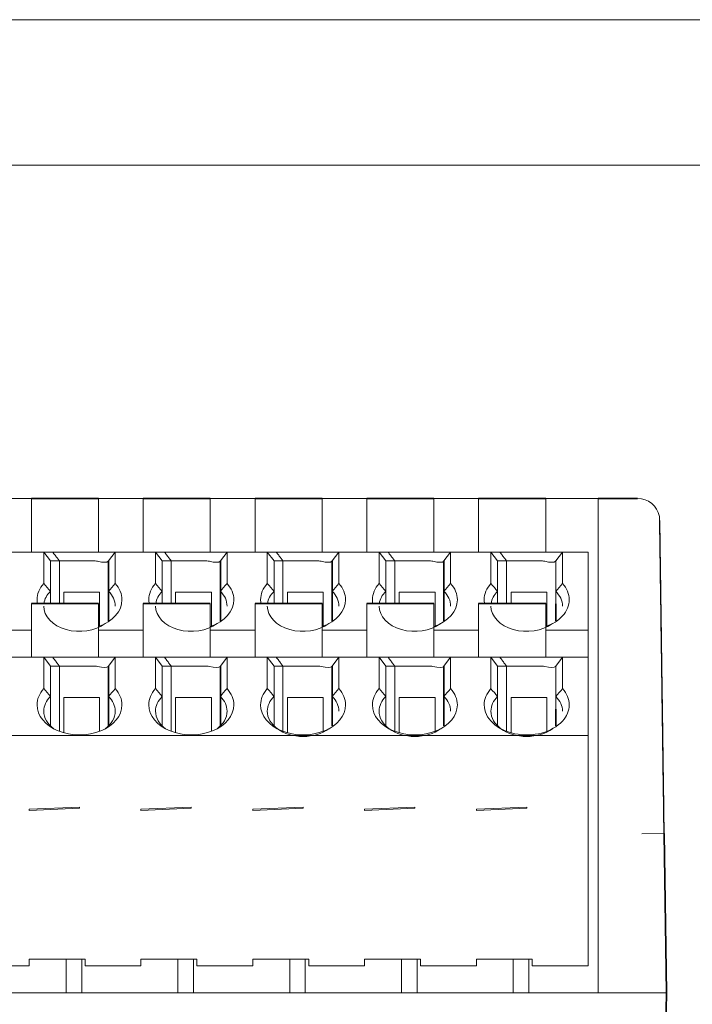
# Model space of a CAD drawing. Header units: millimetres. Extents: x -21323 to 21581, y 0 to 297.
# Tile 10 of 11: x 124 to 155, y 253 to 297. Entities that reach past the tile are written whole.
import ezdxf

# ---------------------------------------------------------------- set-up
doc = ezdxf.new("R2010")
doc.units = ezdxf.units.MM
doc.layers.add('1', color=7, linetype='Continuous')
doc.layers.add('125', color=7, linetype='Continuous')

msp = doc.modelspace()

# ---------------------------------------------------------------- linework, layer by layer
at = {"layer": '1', "color": 7, "linetype": 'Continuous', "lineweight": 18}
for p, q in [((124.949, 275.604), (122.95, 275.604)), ((124.95, 275.604), (124.95, 275.304)), ((124.95, 275.604), (127.95, 275.604)), ((129.949, 275.604), (127.949, 275.604)), ((127.95, 275.304), (127.95, 275.604)), ((129.95, 275.604), (129.95, 275.304)), ((129.95, 275.604), (132.95, 275.604)), ((132.95, 275.304), (132.95, 275.604)), ((134.949, 275.604), (132.95, 275.604)), ((134.95, 275.604), (134.95, 275.304)), ((134.95, 275.604), (137.95, 275.604)), ((139.95, 275.604), (137.949, 275.604)), ((137.95, 275.304), (137.95, 275.604)), ((139.95, 275.604), (139.95, 275.304)), ((139.95, 275.604), (142.95, 275.604)), ((144.949, 275.604), (142.949, 275.604)), ((142.95, 275.304), (142.95, 275.604)), ((144.95, 275.604), (144.95, 275.304)), ((144.95, 275.604), (147.95, 275.604)), ((147.95, 275.304), (147.95, 275.604)), ((150.3, 275.604), (147.95, 275.604)), ((150.3, 275.604), (152.055, 275.604)), ((150.3, 260.604), (150.3, 275.604)), ((124.95, 273.204), (124.95, 275.304)), ((127.95, 275.304), (127.95, 273.204)), ((129.95, 273.204), (129.95, 275.304)), ((132.95, 275.304), (132.95, 273.204)), ((134.95, 273.204), (134.95, 275.304)), ((137.95, 275.304), (137.95, 273.204)), ((139.95, 273.204), (139.95, 275.304)), ((142.95, 275.304), (142.95, 273.204)), ((144.95, 273.204), (144.95, 275.304)), ((147.95, 275.304), (147.95, 273.204)), ((123.7, 273.204), (125.5, 273.204)), ((125.9, 273.204), (125.5, 273.204)), ((125.8, 272.804), (125.5, 273.204)), ((125.5, 271.796), (125.5, 273.204)), ((125.9, 273.204), (128.22, 273.204)), ((128.22, 273.204), (128.7, 273.204)), ((128.4, 272.804), (128.7, 273.204)), ((128.7, 273.204), (130.5, 273.204)), ((128.7, 273.204), (128.7, 271.796)), ((130.9, 273.204), (130.5, 273.204)), ((130.8, 272.804), (130.5, 273.204)), ((130.5, 271.796), (130.5, 273.204)), ((130.9, 273.204), (133.22, 273.204)), ((133.22, 273.204), (133.7, 273.204)), ((133.4, 272.804), (133.7, 273.204)), ((133.7, 273.204), (135.5, 273.204)), ((133.7, 273.204), (133.7, 271.796)), ((135.9, 273.204), (135.5, 273.204)), ((135.8, 272.804), (135.5, 273.204)), ((135.5, 271.796), (135.5, 273.204)), ((135.9, 273.204), (138.22, 273.204)), ((138.22, 273.204), (138.7, 273.204)), ((138.4, 272.804), (138.7, 273.204)), ((138.7, 273.204), (140.5, 273.204)), ((138.7, 273.204), (138.7, 271.796)), ((140.9, 273.204), (140.5, 273.204)), ((140.8, 272.804), (140.5, 273.204)), ((140.5, 271.796), (140.5, 273.204)), ((140.9, 273.204), (143.22, 273.204)), ((143.22, 273.204), (143.7, 273.204)), ((143.4, 272.804), (143.7, 273.204)), ((143.7, 273.204), (145.5, 273.204)), ((143.7, 273.204), (143.7, 271.796)), ((145.9, 273.204), (145.5, 273.204)), ((145.8, 272.804), (145.5, 273.204)), ((145.5, 271.796), (145.5, 273.204)), ((145.9, 273.204), (148.22, 273.204)), ((148.22, 273.204), (148.7, 273.204)), ((148.4, 272.804), (148.7, 273.204)), ((148.7, 273.204), (149.85, 273.204)), ((148.7, 273.204), (148.7, 271.796)), ((149.85, 269.704), (149.85, 273.204)), ((126.2, 272.804), (125.8, 272.804)), ((125.8, 271.449), (125.8, 272.804)), ((126.2, 272.804), (127.8, 272.804)), ((126.2, 270.904), (126.2, 272.804)), ((128.4, 272.804), (128.4, 271.449)), ((131.2, 272.804), (130.8, 272.804)), ((130.8, 271.449), (130.8, 272.804)), ((131.2, 272.804), (132.8, 272.804)), ((131.2, 270.904), (131.2, 272.804)), ((133.4, 272.804), (133.4, 271.449)), ((136.2, 272.804), (135.8, 272.804)), ((135.8, 271.449), (135.8, 272.804)), ((136.2, 272.804), (137.8, 272.804)), ((136.2, 270.904), (136.2, 272.804)), ((138.4, 272.804), (138.4, 271.449)), ((141.2, 272.804), (140.8, 272.804)), ((140.8, 271.449), (140.8, 272.804)), ((141.2, 272.804), (142.8, 272.804)), ((141.2, 270.904), (141.2, 272.804)), ((143.4, 272.804), (143.4, 271.449)), ((146.2, 272.804), (145.8, 272.804)), ((145.8, 271.449), (145.8, 272.804)), ((146.2, 272.804), (147.8, 272.804)), ((146.2, 270.904), (146.2, 272.804)), ((148.4, 271.449), (148.4, 272.804)), ((125.8, 270.904), (125.8, 271.449)), ((128, 271.404), (126.4, 271.404)), ((126.4, 271.404), (126.4, 270.904)), ((128, 270.09), (128, 271.404)), ((128.4, 271.449), (128.4, 270.13)), ((130.8, 270.904), (130.8, 271.449)), ((131.4, 271.404), (131.4, 270.904)), ((133, 271.404), (131.4, 271.404)), ((133, 270.09), (133, 271.404)), ((133.4, 271.449), (133.4, 270.13)), ((135.8, 270.904), (135.8, 271.449)), ((136.4, 271.404), (136.4, 270.904)), ((138, 271.404), (136.4, 271.404)), ((138, 270.09), (138, 271.404)), ((138.4, 271.449), (138.4, 270.13)), ((140.8, 270.904), (140.8, 271.449)), ((143, 271.404), (141.4, 271.404)), ((141.4, 271.404), (141.4, 270.904)), ((143, 270.09), (143, 271.404)), ((143.4, 271.449), (143.4, 270.13)), ((145.8, 270.904), (145.8, 271.449)), ((146.4, 271.404), (146.4, 270.904)), ((148, 271.404), (146.4, 271.404)), ((148, 270.09), (148, 271.404)), ((148.4, 271.449), (148.4, 270.13)), ((124.95, 270.904), (124.95, 270.604)), ((124.95, 270.904), (127.95, 270.904)), ((127.95, 270.604), (127.95, 270.904)), ((129.95, 270.904), (129.95, 270.604)), ((129.95, 270.904), (132.95, 270.904)), ((132.95, 270.604), (132.95, 270.904)), ((134.95, 270.904), (134.95, 270.604)), ((134.95, 270.904), (137.95, 270.904)), ((137.95, 270.604), (137.95, 270.904)), ((139.95, 270.904), (139.95, 270.604)), ((139.95, 270.904), (142.95, 270.904)), ((142.95, 270.604), (142.95, 270.904)), ((144.95, 270.904), (144.95, 270.604)), ((144.95, 270.904), (147.95, 270.904)), ((147.95, 270.604), (147.95, 270.904)), ((124.95, 268.504), (124.95, 270.604)), ((127.95, 270.604), (127.95, 268.504)), ((129.95, 268.504), (129.95, 270.604)), ((132.95, 270.604), (132.95, 268.504)), ((134.95, 268.504), (134.95, 270.604)), ((137.95, 270.604), (137.95, 268.504)), ((139.95, 268.504), (139.95, 270.604)), ((142.95, 270.604), (142.95, 268.504)), ((144.95, 268.504), (144.95, 270.604)), ((147.95, 270.604), (147.95, 268.504)), ((128, 269.889), (128, 270.09)), ((133, 269.889), (133, 270.09)), ((138, 269.889), (138, 270.09)), ((143, 269.889), (143, 270.09)), ((148, 269.889), (148, 270.09)), ((124.95, 269.704), (122.95, 269.704)), ((129.95, 269.704), (127.95, 269.704)), ((134.95, 269.704), (132.95, 269.704)), ((139.95, 269.704), (137.95, 269.704)), ((144.95, 269.704), (142.95, 269.704)), ((149.85, 269.704), (147.95, 269.704)), ((149.85, 269.704), (149.85, 268.504)), ((123.7, 268.504), (125.5, 268.504)), ((125.9, 268.504), (125.5, 268.504)), ((125.8, 268.104), (125.5, 268.504)), ((125.5, 267.096), (125.5, 268.504)), ((125.9, 268.504), (128.22, 268.504)), ((128.22, 268.504), (128.7, 268.504)), ((128.4, 268.104), (128.7, 268.504)), ((128.7, 268.504), (130.5, 268.504)), ((128.7, 268.504), (128.7, 267.096)), ((130.9, 268.504), (130.5, 268.504)), ((130.8, 268.104), (130.5, 268.504)), ((130.5, 267.096), (130.5, 268.504)), ((130.9, 268.504), (133.22, 268.504)), ((133.22, 268.504), (133.7, 268.504)), ((133.4, 268.104), (133.7, 268.504)), ((133.7, 268.504), (135.5, 268.504)), ((133.7, 268.504), (133.7, 267.096)), ((135.9, 268.504), (135.5, 268.504)), ((135.8, 268.104), (135.5, 268.504)), ((135.5, 267.096), (135.5, 268.504)), ((135.9, 268.504), (138.22, 268.504)), ((138.22, 268.504), (138.7, 268.504)), ((138.4, 268.104), (138.7, 268.504)), ((138.7, 268.504), (140.5, 268.504)), ((138.7, 268.504), (138.7, 267.096)), ((140.9, 268.504), (140.5, 268.504)), ((140.8, 268.104), (140.5, 268.504)), ((140.5, 267.096), (140.5, 268.504)), ((140.9, 268.504), (143.22, 268.504)), ((143.22, 268.504), (143.7, 268.504)), ((143.4, 268.104), (143.7, 268.504)), ((143.7, 268.504), (145.5, 268.504)), ((143.7, 268.504), (143.7, 267.096)), ((145.9, 268.504), (145.5, 268.504)), ((145.8, 268.104), (145.5, 268.504)), ((145.5, 267.096), (145.5, 268.504)), ((145.9, 268.504), (148.22, 268.504)), ((148.22, 268.504), (148.7, 268.504)), ((148.4, 268.104), (148.7, 268.504)), ((148.7, 268.504), (149.85, 268.504)), ((148.7, 268.504), (148.7, 267.096)), ((149.85, 265.004), (149.85, 268.504)), ((125.8, 268.104), (126.2, 268.104)), ((125.8, 266.749), (125.8, 268.104)), ((127.8, 268.104), (126.2, 268.104)), ((126.2, 265.189), (126.2, 268.104)), ((128.4, 268.104), (128.4, 266.749)), ((130.8, 268.104), (131.2, 268.104)), ((130.8, 266.749), (130.8, 268.104)), ((132.8, 268.104), (131.2, 268.104)), ((131.2, 265.189), (131.2, 268.104)), ((133.4, 268.104), (133.4, 266.749)), ((135.8, 268.104), (136.2, 268.104)), ((135.8, 266.749), (135.8, 268.104)), ((137.8, 268.104), (136.2, 268.104)), ((136.2, 265.189), (136.2, 268.104)), ((138.4, 268.104), (138.4, 266.749)), ((140.8, 268.104), (141.2, 268.104)), ((140.8, 266.749), (140.8, 268.104)), ((142.8, 268.104), (141.2, 268.104)), ((141.2, 265.189), (141.2, 268.104)), ((143.4, 268.104), (143.4, 266.749)), ((145.8, 268.104), (146.2, 268.104)), ((145.8, 266.749), (145.8, 268.104)), ((147.8, 268.104), (146.2, 268.104)), ((146.2, 265.189), (146.2, 268.104)), ((148.4, 266.749), (148.4, 268.104)), ((125.8, 265.43), (125.8, 266.749)), ((128.4, 266.749), (128.4, 265.43)), ((130.8, 265.43), (130.8, 266.749)), ((133.4, 266.749), (133.4, 265.43)), ((135.8, 265.43), (135.8, 266.749)), ((138.4, 266.749), (138.4, 265.43)), ((140.8, 265.43), (140.8, 266.749)), ((143.4, 266.749), (143.4, 265.43)), ((145.8, 265.43), (145.8, 266.749)), ((148.4, 266.749), (148.4, 265.43)), ((126.4, 266.704), (126.4, 265.39)), ((128, 266.704), (126.4, 266.704)), ((128, 265.39), (128, 266.704)), ((133, 266.704), (131.4, 266.704)), ((131.4, 266.704), (131.4, 265.39)), ((133, 265.39), (133, 266.704)), ((138, 266.704), (136.4, 266.704)), ((136.4, 266.704), (136.4, 265.39)), ((138, 265.39), (138, 266.704)), ((141.4, 266.704), (141.4, 265.39)), ((143, 266.704), (141.4, 266.704)), ((143, 265.39), (143, 266.704)), ((148, 266.704), (146.4, 266.704)), ((146.4, 266.704), (146.4, 265.39)), ((148, 265.39), (148, 266.704)), ((98.65, 265.004), (149.85, 265.004)), ((126.4, 265.39), (126.4, 265.123)), ((128, 265.189), (128, 265.39)), ((131.4, 265.39), (131.4, 265.123)), ((133, 265.189), (133, 265.39)), ((136.4, 265.39), (136.4, 265.123)), ((138, 265.189), (138, 265.39)), ((141.4, 265.39), (141.4, 265.123)), ((143, 265.189), (143, 265.39)), ((146.4, 265.39), (146.4, 265.123)), ((148, 265.189), (148, 265.39)), ((149.85, 265.004), (149.85, 254.704)), ((127.1, 261.804), (124.85, 261.704)), ((124.85, 261.654), (127.1, 261.754)), ((124.85, 261.704), (124.85, 261.654)), ((127.1, 261.804), (127.1, 261.754)), ((132.1, 261.804), (129.85, 261.704)), ((129.85, 261.654), (132.1, 261.754)), ((129.85, 261.704), (129.85, 261.654)), ((132.1, 261.804), (132.1, 261.754)), ((137.1, 261.804), (134.85, 261.704)), ((134.85, 261.654), (137.1, 261.754)), ((134.85, 261.704), (134.85, 261.654)), ((137.1, 261.804), (137.1, 261.754)), ((142.1, 261.804), (139.85, 261.704)), ((139.85, 261.654), (142.1, 261.754)), ((139.85, 261.704), (139.85, 261.654)), ((142.1, 261.804), (142.1, 261.754)), ((147.1, 261.804), (144.85, 261.704)), ((144.85, 261.654), (147.1, 261.754)), ((144.85, 261.704), (144.85, 261.654)), ((147.1, 261.804), (147.1, 261.754)), ((150.3, 260.604), (150.3, 253.504)), ((153.25, 260.618), (152.25, 260.604)), ((153.25, 260.618), (153.35, 253.504)), ((124.85, 255.004), (124.85, 254.704)), ((124.85, 255.004), (127.35, 255.004)), ((126.5, 255.004), (126.5, 253.589)), ((127.2, 255.004), (127.2, 253.589)), ((127.35, 255.004), (127.35, 254.704)), ((129.85, 255.004), (129.85, 254.704)), ((129.85, 255.004), (132.35, 255.004)), ((131.5, 255.004), (131.5, 253.589)), ((132.2, 255.004), (132.2, 253.589)), ((132.35, 255.004), (132.35, 254.704)), ((134.85, 255.004), (134.85, 254.704)), ((134.85, 255.004), (137.35, 255.004)), ((136.5, 255.004), (136.5, 253.589)), ((137.2, 255.004), (137.2, 253.589)), ((137.35, 255.004), (137.35, 254.704)), ((139.85, 255.004), (139.85, 254.704)), ((139.85, 255.004), (142.35, 255.004)), ((141.5, 255.004), (141.5, 253.589)), ((142.2, 255.004), (142.2, 253.589)), ((142.35, 255.004), (142.35, 254.704)), ((144.85, 255.004), (144.85, 254.704)), ((144.85, 255.004), (147.35, 255.004)), ((146.5, 255.004), (146.5, 253.589)), ((147.2, 255.004), (147.2, 253.589)), ((147.35, 255.004), (147.35, 254.704)), ((122.35, 254.704), (124.85, 254.704)), ((127.35, 254.704), (129.85, 254.704)), ((132.35, 254.704), (134.85, 254.704)), ((137.35, 254.704), (139.85, 254.704)), ((142.35, 254.704), (144.85, 254.704)), ((147.35, 254.704), (149.85, 254.704)), ((126.5, 253.589), (126.5, 253.504)), ((127.2, 253.504), (127.2, 253.589)), ((131.5, 253.589), (131.5, 253.504)), ((132.2, 253.504), (132.2, 253.589)), ((136.5, 253.589), (136.5, 253.504)), ((137.2, 253.504), (137.2, 253.589)), ((141.5, 253.589), (141.5, 253.504)), ((142.2, 253.504), (142.2, 253.589)), ((146.5, 253.589), (146.5, 253.504)), ((147.2, 253.504), (147.2, 253.589)), ((96.45, 253.504), (152.349, 253.504)), ((150.3, 253.504), (152.349, 253.504)), ((153.35, 253.504), (152.349, 253.504)), ((152.943, 230.204), (153.349, 253.504))]:
    msp.add_line(p, q, dxfattribs=at)
at = {"layer": '1', "color": 92, "linetype": 'Continuous', "lineweight": 35}
for p, q in [((127.95, 275.604), (124.95, 275.604)), ((132.95, 275.604), (129.95, 275.604)), ((137.95, 275.604), (134.95, 275.604)), ((142.95, 275.604), (139.95, 275.604)), ((147.95, 275.604), (144.95, 275.604)), ((150.3, 275.604), (152.055, 275.604)), ((128.389, 272.791), (128.4, 272.804)), ((128.4, 270.883), (128.4, 272.804)), ((133.389, 272.791), (133.4, 272.804)), ((133.4, 270.883), (133.4, 272.804)), ((138.389, 272.791), (138.4, 272.804)), ((138.4, 270.883), (138.4, 272.804)), ((143.389, 272.791), (143.4, 272.804)), ((143.4, 270.883), (143.4, 272.804)), ((148.389, 272.791), (148.4, 272.804)), ((127.95, 270.904), (124.95, 270.904)), ((128.4, 270.13), (128.4, 270.883)), ((132.95, 270.904), (129.95, 270.904)), ((133.4, 270.13), (133.4, 270.883)), ((137.95, 270.904), (134.95, 270.904)), ((138.4, 270.13), (138.4, 270.883)), ((142.95, 270.904), (139.95, 270.904)), ((143.4, 270.13), (143.4, 270.883)), ((147.95, 270.904), (144.95, 270.904)), ((148.4, 270.13), (148.4, 270.883)), ((128.389, 268.091), (128.4, 268.104)), ((128.4, 266.183), (128.4, 268.104)), ((133.389, 268.091), (133.4, 268.104)), ((133.4, 266.183), (133.4, 268.104)), ((138.389, 268.091), (138.4, 268.104)), ((138.4, 266.183), (138.4, 268.104)), ((143.389, 268.091), (143.4, 268.104)), ((143.4, 266.183), (143.4, 268.104)), ((148.389, 268.091), (148.4, 268.104)), ((128.4, 265.43), (128.4, 266.183)), ((133.4, 265.43), (133.4, 266.183)), ((138.4, 265.43), (138.4, 266.183)), ((143.4, 265.43), (143.4, 266.183)), ((148.4, 265.43), (148.4, 266.183)), ((153.25, 260.618), (153.35, 253.504)), ((152.943, 230.204), (153.349, 253.504))]:
    msp.add_line(p, q, dxfattribs=at)
at = {"layer": '1', "color": 7, "linetype": 'Continuous', "lineweight": 18}
msp.add_arc((152.055, 274.604), 1, 11.0874, 90, dxfattribs=at)
for centre, major_axis, ratio, start_param, end_param in [((127.8, 273.004), (0.597, -0.199), 0.276984, 4.98859, 6.191119), ((132.8, 273.004), (0.597, -0.199), 0.276984, 4.98859, 6.191119), ((137.8, 273.004), (0.597, -0.199), 0.276984, 4.98859, 6.191119), ((142.8, 273.004), (0.597, -0.199), 0.276984, 4.98859, 6.191119), ((147.8, 273.004), (0.597, -0.199), 0.276984, 4.98859, 6.191116), ((127.1, 271.072), (-1.9, 0), 0.707107, 5.713587, 6.283185), ((-10511.512, 10299.74), (10638.743, -10030.376), 0.001988, 0.018385, 0.020012), ((10679.845, 10218.791), (-10552.877, -9949.426), 0.001996, 6.263092, 6.264726), ((127.1, 271.072), (-1.9, 0), 0.707107, 3.141593, 3.711192), ((132.1, 271.072), (-1.9, 0), 0.707107, 5.713587, 6.283185), ((-10478.334, 10273.176), (10610.565, -10003.812), 0.001991, 0.018409, 0.020039), ((10582.311, 10122.128), (-10450.343, -9852.763), 0.002006, 6.262993, 6.264636), ((132.1, 271.072), (-1.9, 0), 0.707107, 3.141593, 3.711192), ((137.1, 271.072), (-1.9, 0), 0.707107, 5.713587, 6.283185), ((-10366.337, 10172.305), (10503.568, -9902.941), 0.002001, 0.018503, 0.020141), ((10771.222, 10295.508), (-10634.253, -10026.143), 0.001988, 6.263169, 6.264797), ((137.1, 271.072), (-1.9, 0), 0.707107, 3.141593, 3.711192), ((142.1, 271.072), (-1.9, 0), 0.707107, 5.713587, 6.283185), ((-10466.656, 10271.595), (10608.887, -10002.23), 0.001991, 0.018411, 0.020041), ((10776.473, 10295.745), (-10634.505, -10026.38), 0.001988, 6.263169, 6.264797), ((142.1, 271.072), (-1.9, 0), 0.707107, 3.141593, 3.711192), ((147.1, 271.072), (-1.9, 0), 0.707107, 5.713587, 6.283185), ((-10486.813, 10295.311), (10634.044, -10025.946), 0.001988, 0.018389, 0.020017), ((10779.469, 10293.856), (-10632.501, -10024.491), 0.001988, 6.263167, 6.264795), ((147.1, 271.072), (-1.9, 0), 0.707107, 3.141593, 3.711192), ((127.1, 270.789), (-1.6, 0), 0.707107, 5.660823, 6.18142), ((127.1, 270.789), (-1.6, 0), 0.707107, 3.141593, 3.763958), ((132.1, 270.789), (-1.6, 0), 0.707107, 5.660823, 6.18142), ((132.1, 270.789), (-1.6, 0), 0.707107, 3.141593, 3.763958), ((137.1, 270.789), (-1.6, 0), 0.707107, 5.660823, 6.18142), ((137.1, 270.789), (-1.6, 0), 0.707107, 3.141593, 3.763958), ((142.1, 270.789), (-1.6, 0), 0.707107, 5.660823, 6.18142), ((142.1, 270.789), (-1.6, 0), 0.707107, 3.141593, 3.763958), ((147.1, 270.789), (-1.6, 0), 0.707107, 5.660823, 6.181419), ((147.1, 270.789), (-1.6, 0), 0.707107, 3.141593, 3.763959), ((127.1, 271.072), (-1.9, 0), 0.707107, 0, 0.12532), ((127.1, 270.789), (-1.6, 0), 0.707107, 0, 2.372737), ((127.1, 271.072), (-1.9, 0), 0.707107, 2.034623, 3.141593), ((132.1, 271.072), (-1.9, 0), 0.707107, 0, 0.12532), ((132.1, 270.789), (-1.6, 0), 0.707107, 0, 2.372737), ((132.1, 271.072), (-1.9, 0), 0.707107, 2.034623, 3.141593), ((137.1, 271.072), (-1.9, 0), 0.707107, 0, 0.12532), ((137.1, 270.789), (-1.6, 0), 0.707107, 0, 2.372737), ((137.1, 271.072), (-1.9, 0), 0.707107, 2.034623, 3.141593), ((142.1, 271.072), (-1.9, 0), 0.707107, 0, 0.12532), ((142.1, 270.789), (-1.6, 0), 0.707107, 0, 2.372737), ((142.1, 271.072), (-1.9, 0), 0.707107, 2.034623, 3.141593), ((147.1, 271.072), (-1.9, 0), 0.707107, 0, 0.125304), ((147.1, 270.789), (-1.6, 0), 0.707107, 0, 2.372737), ((147.1, 271.072), (-1.9, 0), 0.707107, 2.571982, 3.141593), ((147.1, 271.072), (-1.9, 0), 0.707107, 2.034599, 2.571982), ((127.8, 268.304), (0.597, -0.199), 0.276984, 4.98859, 6.19112), ((132.8, 268.304), (0.597, -0.199), 0.276984, 4.98859, 6.19112), ((137.8, 268.304), (0.597, -0.199), 0.276984, 4.98859, 6.19112), ((142.8, 268.304), (0.597, -0.199), 0.276984, 4.98859, 6.19112), ((147.8, 268.304), (0.597, -0.199), 0.276984, 4.98859, 6.191113), ((127.1, 266.372), (-1.9, 0), 0.707107, 5.713587, 6.283185), ((-10429.316, 10217.551), (10556.547, -9952.886), 0.001996, 0.018456, 0.02009), ((127.1, 266.089), (-1.6, 0), 0.707107, 5.660823, 6.283185), ((10788.526, 10316.549), (-10661.558, -10051.885), 0.001986, 6.263194, 6.26482), ((127.1, 266.089), (-1.6, 0), 0.707107, 3.141593, 3.763958), ((127.1, 266.372), (-1.9, 0), 0.707107, 3.141593, 3.711192), ((132.1, 266.372), (-1.9, 0), 0.707107, 5.713587, 6.283185), ((-10424.616, 10217.834), (10556.847, -9953.169), 0.001996, 0.018456, 0.02009), ((132.1, 266.089), (-1.6, 0), 0.707107, 5.660823, 6.283185), ((10609.169, 10142.748), (-10477.201, -9878.083), 0.002003, 6.263019, 6.264659), ((132.1, 266.089), (-1.6, 0), 0.707107, 3.141593, 3.763958), ((132.1, 266.372), (-1.9, 0), 0.707107, 3.141593, 3.711192), ((137.1, 266.372), (-1.9, 0), 0.707107, 5.713587, 6.283185), ((-10443.184, 10240.052), (10580.414, -9975.387), 0.001993, 0.018435, 0.020067), ((137.1, 266.089), (-1.6, 0), 0.707107, 5.660823, 6.283185), ((10671.713, 10196.997), (-10534.744, -9932.332), 0.001998, 6.263074, 6.26471), ((137.1, 266.089), (-1.6, 0), 0.707107, 3.141593, 3.763958), ((137.1, 266.372), (-1.9, 0), 0.707107, 3.141593, 3.711192), ((142.1, 266.372), (-1.9, 0), 0.707107, 5.713587, 6.283185), ((-10519.854, 10317.046), (10662.085, -10052.381), 0.001986, 0.018365, 0.01999), ((142.1, 266.089), (-1.6, 0), 0.707107, 5.660823, 6.283185), ((10852.326, 10362.555), (-10710.358, -10097.891), 0.001981, 6.26324, 6.264862), ((142.1, 266.089), (-1.6, 0), 0.707107, 3.141593, 3.763958), ((142.1, 266.372), (-1.9, 0), 0.707107, 3.141593, 3.711192), ((147.1, 266.372), (-1.9, 0), 0.707107, 5.713587, 6.283185), ((-10357.533, 10168.733), (10504.764, -9904.069), 0.002001, 0.018502, 0.02014), ((147.1, 266.089), (-1.6, 0), 0.707107, 5.660823, 6.283185), ((10779.347, 10289.04), (-10632.378, -10024.376), 0.001988, 6.263167, 6.264795), ((147.1, 266.089), (-1.6, 0), 0.707107, 3.141593, 3.76396), ((147.1, 266.372), (-1.9, 0), 0.707107, 3.141593, 3.711192), ((127.1, 266.372), (-1.9, 0), 0.707107, 0, 3.141593), ((132.1, 266.372), (-1.9, 0), 0.707107, 0, 3.141593), ((137.1, 266.372), (-1.9, 0), 0.707107, 0, 3.141593), ((142.1, 266.372), (-1.9, 0), 0.707107, 0, 3.141593), ((147.1, 266.372), (-1.9, 0), 0.707107, 0, 2.571982), ((147.1, 266.372), (-1.9, 0), 0.707107, 2.571982, 3.141593), ((127.1, 266.089), (-1.6, 0), 0.707107, 0, 0.768856), ((127.1, 266.089), (-1.6, 0), 0.707107, 2.372737, 3.141593), ((132.1, 266.089), (-1.6, 0), 0.707107, 0, 0.768856), ((132.1, 266.089), (-1.6, 0), 0.707107, 2.372737, 3.141593), ((137.1, 266.089), (-1.6, 0), 0.707107, 0, 0.768856), ((142.1, 266.089), (-1.6, 0), 0.707107, 0, 0.768856), ((147.1, 266.089), (-1.6, 0), 0.707107, 0, 0.768856), ((137.1, 266.089), (-1.6, 0), 0.707107, 0.768856, 2.372737), ((142.1, 266.089), (-1.6, 0), 0.707107, 0.768856, 2.372737), ((147.1, 266.089), (-1.6, 0), 0.707107, 0.768856, 2.372737)]:
    msp.add_ellipse(centre, major_axis=major_axis, ratio=ratio, start_param=start_param, end_param=end_param, dxfattribs=at)
for points, knots in [([(153.234, 260.618), (153.227, 261.138), (153.212, 262.165), (153.191, 263.681), (153.171, 265.139), (153.152, 266.526), (153.133, 267.829), (153.117, 269.037), (153.101, 270.142), (153.086, 271.242), (153.071, 272.29), (153.058, 273.221), (153.048, 273.937), (153.041, 274.438), (153.037, 274.732), (153.036, 274.796), (153.036, 274.796)], [0, 0, 0, 0, 0.069831, 0.138682, 0.206557, 0.273456, 0.339379, 0.404327, 0.468298, 0.531293, 0.613744, 0.694462, 0.773445, 0.850696, 0.926213, 1, 1, 1, 1]), ([(128.389, 272.791), (128.392, 272.794), (128.396, 272.799), (128.399, 272.803), (128.4, 272.804), (128.4, 272.804)], [0, 0, 0, 0, 0.334166, 0.668331, 1, 1, 1, 1]), ([(133.389, 272.791), (133.392, 272.794), (133.396, 272.799), (133.399, 272.803), (133.4, 272.804), (133.4, 272.804)], [0, 0, 0, 0, 0.334166, 0.668331, 1, 1, 1, 1]), ([(138.389, 272.791), (138.392, 272.794), (138.396, 272.799), (138.399, 272.803), (138.4, 272.804), (138.4, 272.804)], [0, 0, 0, 0, 0.334166, 0.668331, 1, 1, 1, 1]), ([(143.389, 272.791), (143.392, 272.794), (143.396, 272.799), (143.399, 272.803), (143.4, 272.804), (143.4, 272.804)], [0, 0, 0, 0, 0.334166, 0.668331, 1, 1, 1, 1]), ([(128.389, 268.091), (128.392, 268.094), (128.396, 268.099), (128.399, 268.103), (128.4, 268.104), (128.4, 268.104)], [0, 0, 0, 0, 0.333658, 0.667316, 1, 1, 1, 1]), ([(133.389, 268.091), (133.392, 268.094), (133.396, 268.099), (133.399, 268.103), (133.4, 268.104), (133.4, 268.104)], [0, 0, 0, 0, 0.333658, 0.667316, 1, 1, 1, 1]), ([(138.389, 268.091), (138.392, 268.094), (138.396, 268.099), (138.399, 268.103), (138.4, 268.104), (138.4, 268.104)], [0, 0, 0, 0, 0.333658, 0.667316, 1, 1, 1, 1]), ([(143.389, 268.091), (143.392, 268.094), (143.396, 268.099), (143.399, 268.103), (143.4, 268.104), (143.4, 268.104)], [0, 0, 0, 0, 0.333658, 0.667316, 1, 1, 1, 1])]:
    msp.add_open_spline(points, degree=3, knots=knots, dxfattribs=at)
for points in [[(153.055, 274.618), (153.055, 274.618), (153.055, 274.583), (153.057, 274.431), (153.061, 274.187), (153.065, 273.853), (153.071, 273.432), (153.078, 272.926), (153.087, 272.337), (153.096, 271.67), (153.106, 270.929), (153.118, 270.119), (153.13, 269.245), (153.143, 268.314), (153.156, 267.331), (153.171, 266.305), (153.186, 265.241), (153.201, 264.139), (153.217, 263.001), (153.233, 261.829), (153.244, 261.025), (153.25, 260.618)], [(126.2, 272.804), (126.171, 272.842), (126.11, 272.923), (126.01, 273.056), (125.938, 273.153), (125.9, 273.204)], [(131.2, 272.804), (131.171, 272.842), (131.11, 272.923), (131.01, 273.056), (130.938, 273.153), (130.9, 273.204)], [(136.2, 272.804), (136.171, 272.842), (136.11, 272.923), (136.01, 273.056), (135.938, 273.153), (135.9, 273.204)], [(141.2, 272.804), (141.171, 272.842), (141.11, 272.923), (141.01, 273.056), (140.938, 273.153), (140.9, 273.204)], [(146.2, 272.804), (146.171, 272.842), (146.11, 272.923), (146.01, 273.056), (145.938, 273.153), (145.9, 273.204)], [(127.8, 272.804), (127.837, 272.804), (127.874, 272.799), (127.909, 272.791)], [(132.8, 272.804), (132.837, 272.804), (132.874, 272.799), (132.909, 272.791)], [(137.8, 272.804), (137.837, 272.804), (137.874, 272.799), (137.909, 272.791)], [(142.8, 272.804), (142.837, 272.804), (142.874, 272.799), (142.909, 272.791)], [(147.909, 272.791), (147.874, 272.799), (147.837, 272.804), (147.8, 272.804)], [(148.389, 272.791), (148.392, 272.794), (148.396, 272.799), (148.399, 272.803), (148.4, 272.804), (148.4, 272.804)], [(126.2, 268.104), (126.171, 268.142), (126.11, 268.223), (126.01, 268.356), (125.938, 268.454), (125.9, 268.504)], [(131.2, 268.104), (131.171, 268.142), (131.11, 268.223), (131.01, 268.356), (130.938, 268.454), (130.9, 268.504)], [(136.2, 268.104), (136.171, 268.142), (136.11, 268.223), (136.01, 268.356), (135.938, 268.454), (135.9, 268.504)], [(141.2, 268.104), (141.171, 268.142), (141.11, 268.223), (141.01, 268.356), (140.938, 268.454), (140.9, 268.504)], [(146.2, 268.104), (146.171, 268.142), (146.11, 268.223), (146.01, 268.356), (145.938, 268.454), (145.9, 268.504)], [(127.909, 268.091), (127.874, 268.099), (127.837, 268.104), (127.8, 268.104)], [(132.909, 268.091), (132.874, 268.099), (132.837, 268.104), (132.8, 268.104)], [(137.909, 268.091), (137.874, 268.099), (137.837, 268.104), (137.8, 268.104)], [(142.909, 268.091), (142.874, 268.099), (142.837, 268.104), (142.8, 268.104)], [(147.909, 268.091), (147.874, 268.099), (147.837, 268.104), (147.8, 268.104)], [(148.389, 268.091), (148.392, 268.094), (148.396, 268.099), (148.399, 268.103), (148.4, 268.104), (148.4, 268.104)]]:
    msp.add_open_spline(points, degree=3, dxfattribs=at)
at = {"layer": '125', "color": 3, "linetype": 'Continuous', "lineweight": 13}
msp.add_line((0, 297), (210, 297), dxfattribs=at)
at = {"layer": '125', "color": 7, "linetype": 'Continuous', "lineweight": 18}
msp.add_line((22.881, 290.495), (202.881, 290.495), dxfattribs=at)

doc.saveas('drawing.dxf')
